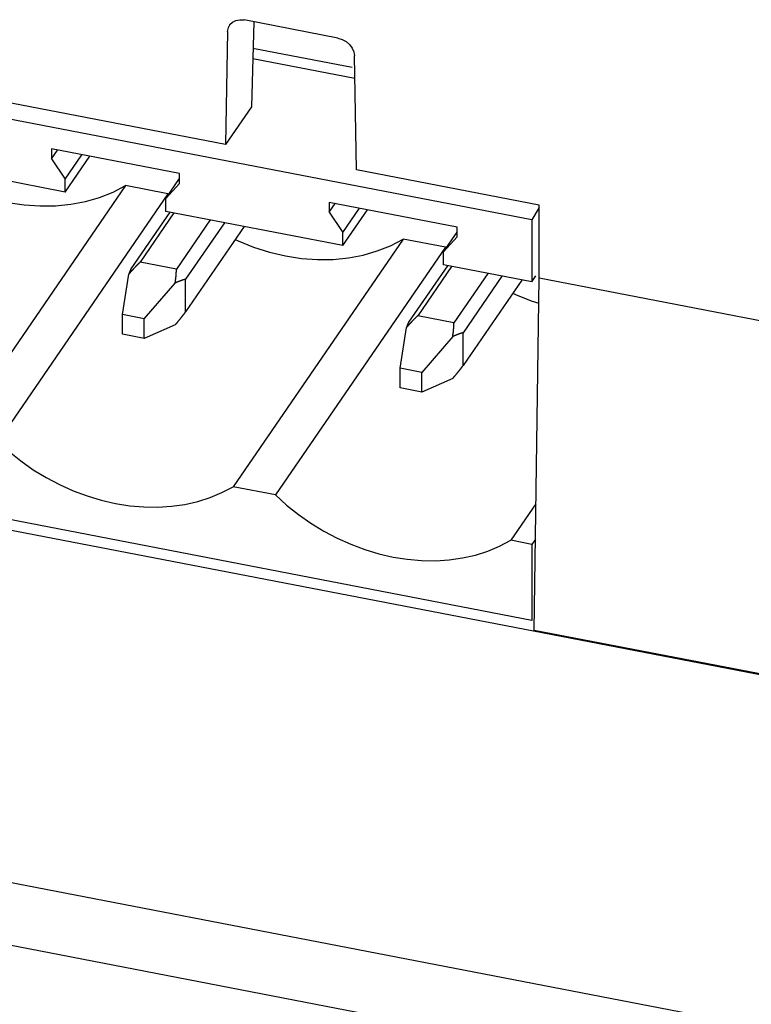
# Model space of a CAD drawing. Extents: x -837 to -216, y -123 to 601.
# Tile 82 of 136: x -360 to -347, y 480 to 497. Entities that reach past the tile are written whole.
import ezdxf

# ---------------------------------------------------------------- set-up
doc = ezdxf.new("R2010")
doc.units = 0
doc.header["$LTSCALE"] = 23.1
doc.layers.add('HEATSINK_AM_0', color=7, linetype='CONTINUOUS')

msp = doc.modelspace()

# ---------------------------------------------------------------- linework, layer by layer
at = {"layer": 'HEATSINK_AM_0', "color": 7}
for p, q in [((-355.85, 497.131), (-355.775, 497.126)), ((-354.159, 496.814), (-355.775, 497.126)), ((-355.609, 497.094), (-355.648, 495.634)), ((-356.057, 496.93), (-356.095, 494.983)), ((-353.916, 496.308), (-355.621, 496.637)), ((-350.825, 493.689), (-365.146, 496.451)), ((-353.87, 496.118), (-355.626, 496.457)), ((-353.84, 494.548), (-353.877, 496.51)), ((-356.095, 494.983), (-359.929, 495.722)), ((-355.648, 495.634), (-356.095, 494.983)), ((-359.085, 494.909), (-359.085, 494.739)), ((-356.886, 494.485), (-359.085, 494.909)), ((-359.085, 494.739), (-358.982, 494.889)), ((-358.85, 494.168), (-361.894, 494.756)), ((-359.085, 494.739), (-358.85, 494.391)), ((-358.85, 494.391), (-358.563, 494.808)), ((-358.85, 494.168), (-358.428, 494.782)), ((-350.701, 493.942), (-353.84, 494.548)), ((-358.85, 494.168), (-358.85, 494.391)), ((-357.121, 494.058), (-356.886, 494.4)), ((-356.886, 494.315), (-356.886, 494.485)), ((-357.811, 494.278), (-360.735, 490.02)), ((-357.085, 494.138), (-357.811, 494.278)), ((-357.121, 494.058), (-356.886, 494.315)), ((-357.085, 494.138), (-360.01, 489.88)), ((-357.121, 493.835), (-357.121, 494.058)), ((-357.085, 494.138), (-357.073, 494.127)), ((-354.311, 493.988), (-354.311, 493.819)), ((-352.112, 493.564), (-354.311, 493.988)), ((-354.311, 493.819), (-354.208, 493.969)), ((-354.076, 493.471), (-353.79, 493.888)), ((-354.076, 493.248), (-353.654, 493.862)), ((-350.701, 493.903), (-350.825, 493.689)), ((-350.701, 492.687), (-350.701, 493.942)), ((-357.052, 493.822), (-357.72, 492.849)), ((-356.98, 493.808), (-357.562, 492.961)), ((-354.076, 493.248), (-357.121, 493.835)), ((-356.357, 493.688), (-356.938, 492.841)), ((-354.311, 493.819), (-354.076, 493.471)), ((-350.825, 493.689), (-350.825, 492.621)), ((-356.112, 493.64), (-356.78, 492.668)), ((-355.771, 493.575), (-356.78, 492.105)), ((-352.112, 493.395), (-352.112, 493.564)), ((-353.037, 493.357), (-355.961, 489.1)), ((-354.076, 493.248), (-354.076, 493.471)), ((-352.312, 493.217), (-353.037, 493.357)), ((-352.347, 493.137), (-352.112, 493.479)), ((-352.347, 493.137), (-352.112, 493.395)), ((-352.312, 493.217), (-355.236, 488.96)), ((-352.312, 493.217), (-352.3, 493.206)), ((-352.347, 492.914), (-352.347, 493.137)), ((-356.938, 492.841), (-357.562, 492.961)), ((-352.278, 492.901), (-352.946, 491.928)), ((-352.207, 492.887), (-352.788, 492.041)), ((-350.825, 492.621), (-352.347, 492.914)), ((-357.865, 492.061), (-357.757, 492.757)), ((-356.78, 492.105), (-356.78, 492.668)), ((-351.583, 492.767), (-352.165, 491.92)), ((-351.339, 492.72), (-352.007, 491.747)), ((-350.825, 492.621), (-350.754, 492.724)), ((-350.785, 486.629), (-350.701, 492.687)), ((-346.341, 491.846), (-350.701, 492.687)), ((-357.49, 491.988), (-356.959, 492.603)), ((-350.997, 492.654), (-352.007, 491.185)), ((-357.865, 491.721), (-357.865, 492.061)), ((-357.49, 491.988), (-357.865, 492.061)), ((-357.49, 491.649), (-357.49, 491.988)), ((-352.165, 491.92), (-352.788, 492.041)), ((-356.959, 491.883), (-357.49, 491.649)), ((-353.092, 491.14), (-352.983, 491.836)), ((-357.49, 491.649), (-357.865, 491.721)), ((-352.186, 491.682), (-352.716, 491.067)), ((-352.007, 491.185), (-352.007, 491.747)), ((-353.092, 490.801), (-353.092, 491.14)), ((-352.716, 491.067), (-353.092, 491.14)), ((-352.716, 490.728), (-352.716, 491.067)), ((-352.716, 490.728), (-353.092, 490.801)), ((-352.186, 490.963), (-352.716, 490.728)), ((-293.681, 475.602), (-367.614, 489.861)), ((-350.825, 486.803), (-365.146, 489.565)), ((-355.236, 488.96), (-355.961, 489.1)), ((-350.755, 488.809), (-351.188, 488.179)), ((-350.825, 488.109), (-351.188, 488.179)), ((-350.763, 488.199), (-350.825, 488.109)), ((-350.825, 488.109), (-350.825, 486.803)), ((-346.424, 485.788), (-350.785, 486.629)), ((-290.512, 468.93), (-370.95, 484.444)), ((-288.16, 467.396), (-373.377, 483.832))]:
    msp.add_line(p, q, dxfattribs=at)
for points in [[(-356.022, 497.041), (-356.018, 497.048), (-355.972, 497.091), (-355.915, 497.119), (-355.85, 497.131)], [(-356.057, 496.93), (-356.045, 496.995), (-356.022, 497.041)], [(-354.159, 496.814), (-354.085, 496.79), (-354.02, 496.754), (-353.962, 496.703), (-353.917, 496.643), (-353.889, 496.579), (-353.877, 496.51)], [(-360.7, 494.269), (-360.652, 494.246), (-360.383, 494.14), (-360.11, 494.054), (-359.835, 493.99), (-359.559, 493.948), (-359.286, 493.928), (-359.018, 493.931), (-358.755, 493.957), (-358.501, 494.005), (-358.258, 494.074), (-358.028, 494.165), (-357.811, 494.278)], [(-355.926, 493.349), (-355.878, 493.326), (-355.61, 493.219), (-355.336, 493.133), (-355.061, 493.069), (-354.786, 493.027), (-354.513, 493.007), (-354.244, 493.01), (-353.981, 493.036), (-353.728, 493.084), (-353.484, 493.154), (-353.254, 493.245), (-353.037, 493.357)], [(-351.152, 492.428), (-351.105, 492.405), (-350.836, 492.298), (-350.707, 492.258)], [(-360.01, 489.88), (-359.817, 489.705), (-359.615, 489.543), (-359.401, 489.393), (-359.179, 489.257), (-358.949, 489.136), (-358.714, 489.03), (-358.473, 488.941), (-358.23, 488.867), (-357.985, 488.812), (-357.741, 488.773), (-357.497, 488.752), (-357.257, 488.749), (-357.021, 488.764), (-356.792, 488.797), (-356.57, 488.847), (-356.356, 488.915), (-356.154, 488.999), (-355.961, 489.1)], [(-355.236, 488.96), (-355.043, 488.785), (-354.841, 488.622), (-354.627, 488.473), (-354.405, 488.337), (-354.176, 488.215), (-353.94, 488.11), (-353.7, 488.02), (-353.456, 487.947), (-353.212, 487.891), (-352.967, 487.852), (-352.724, 487.832), (-352.483, 487.829), (-352.248, 487.844), (-352.018, 487.876), (-351.796, 487.926), (-351.582, 487.994), (-351.38, 488.078), (-351.188, 488.179)]]:
    msp.add_lwpolyline(points, dxfattribs=at)
for points in [[(-357.562, 492.961, 0), (-357.563, 492.96, 0), (-357.565, 492.959, 0), (-357.566, 492.957, 0), (-357.568, 492.956, 0), (-357.569, 492.954, 0), (-357.571, 492.953, 0), (-357.572, 492.952, 0), (-357.573, 492.95, 0), (-357.575, 492.949, 0), (-357.576, 492.947, 0), (-357.578, 492.946, 0), (-357.579, 492.945, 0), (-357.581, 492.943, 0), (-357.582, 492.942, 0), (-357.584, 492.94, 0), (-357.585, 492.939, 0), (-357.587, 492.937, 0), (-357.588, 492.936, 0), (-357.59, 492.935, 0), (-357.591, 492.933, 0), (-357.593, 492.932, 0), (-357.594, 492.93, 0), (-357.596, 492.929, 0), (-357.597, 492.927, 0), (-357.599, 492.926, 0), (-357.6, 492.924, 0), (-357.602, 492.923, 0), (-357.603, 492.921, 0), (-357.605, 492.92, 0), (-357.606, 492.918, 0), (-357.608, 492.917, 0), (-357.609, 492.916, 0), (-357.611, 492.914, 0), (-357.612, 492.913, 0), (-357.614, 492.911, 0), (-357.615, 492.91, 0), (-357.617, 492.908, 0), (-357.618, 492.907, 0), (-357.62, 492.905, 0), (-357.621, 492.904, 0), (-357.623, 492.902, 0), (-357.624, 492.9, 0), (-357.626, 492.899, 0), (-357.627, 492.897, 0), (-357.629, 492.896, 0), (-357.63, 492.894, 0), (-357.632, 492.893, 0), (-357.633, 492.891, 0), (-357.635, 492.89, 0), (-357.636, 492.888, 0), (-357.638, 492.887, 0), (-357.639, 492.885, 0), (-357.641, 492.883, 0), (-357.642, 492.882, 0), (-357.644, 492.88, 0), (-357.645, 492.879, 0), (-357.647, 492.877, 0), (-357.648, 492.876, 0), (-357.65, 492.874, 0), (-357.652, 492.872, 0), (-357.653, 492.871, 0), (-357.655, 492.869, 0), (-357.656, 492.868, 0), (-357.658, 492.866, 0), (-357.659, 492.864, 0), (-357.661, 492.863, 0), (-357.662, 492.861, 0), (-357.664, 492.86, 0), (-357.665, 492.858, 0), (-357.667, 492.856, 0), (-357.668, 492.855, 0), (-357.67, 492.853, 0), (-357.671, 492.852, 0), (-357.673, 492.85, 0), (-357.674, 492.848, 0), (-357.676, 492.847, 0), (-357.678, 492.845, 0), (-357.679, 492.843, 0), (-357.681, 492.842, 0), (-357.682, 492.84, 0), (-357.684, 492.838, 0), (-357.685, 492.837, 0), (-357.687, 492.835, 0), (-357.688, 492.833, 0), (-357.69, 492.832, 0), (-357.691, 492.83, 0), (-357.693, 492.828, 0), (-357.694, 492.827, 0), (-357.696, 492.825, 0), (-357.698, 492.823, 0), (-357.699, 492.822, 0), (-357.701, 492.82, 0), (-357.702, 492.818, 0), (-357.704, 492.817, 0), (-357.705, 492.815, 0), (-357.707, 492.813, 0), (-357.708, 492.811, 0), (-357.71, 492.81, 0), (-357.711, 492.808, 0), (-357.713, 492.806, 0), (-357.715, 492.805, 0), (-357.716, 492.803, 0), (-357.718, 492.801, 0), (-357.719, 492.799, 0), (-357.721, 492.798, 0), (-357.722, 492.796, 0), (-357.724, 492.794, 0), (-357.725, 492.792, 0), (-357.727, 492.791, 0), (-357.729, 492.789, 0), (-357.73, 492.787, 0), (-357.732, 492.785, 0), (-357.733, 492.784, 0), (-357.735, 492.782, 0), (-357.736, 492.78, 0), (-357.738, 492.778, 0), (-357.739, 492.776, 0), (-357.741, 492.775, 0), (-357.743, 492.773, 0), (-357.744, 492.771, 0), (-357.746, 492.769, 0), (-357.747, 492.768, 0), (-357.749, 492.766, 0), (-357.75, 492.764, 0), (-357.752, 492.762, 0), (-357.753, 492.76, 0), (-357.755, 492.759, 0), (-357.757, 492.757, 0)], [(-357.72, 492.849, 0), (-357.72, 492.849, 0), (-357.72, 492.848, 0), (-357.721, 492.847, 0), (-357.721, 492.847, 0), (-357.721, 492.846, 0), (-357.721, 492.846, 0), (-357.722, 492.845, 0), (-357.722, 492.845, 0), (-357.722, 492.844, 0), (-357.722, 492.844, 0), (-357.723, 492.843, 0), (-357.723, 492.843, 0), (-357.723, 492.842, 0), (-357.723, 492.842, 0), (-357.724, 492.841, 0), (-357.724, 492.84, 0), (-357.724, 492.84, 0), (-357.724, 492.839, 0), (-357.725, 492.839, 0), (-357.725, 492.838, 0), (-357.725, 492.838, 0), (-357.726, 492.837, 0), (-357.726, 492.836, 0), (-357.726, 492.836, 0), (-357.726, 492.835, 0), (-357.727, 492.835, 0), (-357.727, 492.834, 0), (-357.727, 492.834, 0), (-357.727, 492.833, 0), (-357.728, 492.832, 0), (-357.728, 492.832, 0), (-357.728, 492.831, 0), (-357.728, 492.83, 0), (-357.729, 492.83, 0), (-357.729, 492.829, 0), (-357.729, 492.829, 0), (-357.73, 492.828, 0), (-357.73, 492.827, 0), (-357.73, 492.827, 0), (-357.73, 492.826, 0), (-357.731, 492.825, 0), (-357.731, 492.825, 0), (-357.731, 492.824, 0), (-357.731, 492.823, 0), (-357.732, 492.823, 0), (-357.732, 492.822, 0), (-357.732, 492.821, 0), (-357.733, 492.821, 0), (-357.733, 492.82, 0), (-357.733, 492.819, 0), (-357.733, 492.819, 0), (-357.734, 492.818, 0), (-357.734, 492.817, 0), (-357.734, 492.817, 0), (-357.735, 492.816, 0), (-357.735, 492.815, 0), (-357.735, 492.815, 0), (-357.735, 492.814, 0), (-357.736, 492.813, 0), (-357.736, 492.813, 0), (-357.736, 492.812, 0), (-357.737, 492.811, 0), (-357.737, 492.81, 0), (-357.737, 492.81, 0), (-357.737, 492.809, 0), (-357.738, 492.808, 0), (-357.738, 492.808, 0), (-357.738, 492.807, 0), (-357.739, 492.806, 0), (-357.739, 492.805, 0), (-357.739, 492.805, 0), (-357.739, 492.804, 0), (-357.74, 492.803, 0), (-357.74, 492.802, 0), (-357.74, 492.802, 0), (-357.741, 492.801, 0), (-357.741, 492.8, 0), (-357.741, 492.799, 0), (-357.741, 492.798, 0), (-357.742, 492.798, 0), (-357.742, 492.797, 0), (-357.742, 492.796, 0), (-357.743, 492.795, 0), (-357.743, 492.795, 0), (-357.743, 492.794, 0), (-357.744, 492.793, 0), (-357.744, 492.792, 0), (-357.744, 492.791, 0), (-357.744, 492.791, 0), (-357.745, 492.79, 0), (-357.745, 492.789, 0), (-357.745, 492.788, 0), (-357.746, 492.787, 0), (-357.746, 492.787, 0), (-357.746, 492.786, 0), (-357.747, 492.785, 0), (-357.747, 492.784, 0), (-357.747, 492.783, 0), (-357.748, 492.782, 0), (-357.748, 492.782, 0), (-357.748, 492.781, 0), (-357.748, 492.78, 0), (-357.749, 492.779, 0), (-357.749, 492.778, 0), (-357.749, 492.777, 0), (-357.75, 492.776, 0), (-357.75, 492.776, 0), (-357.75, 492.775, 0), (-357.751, 492.774, 0), (-357.751, 492.773, 0), (-357.751, 492.772, 0), (-357.752, 492.771, 0), (-357.752, 492.77, 0), (-357.752, 492.769, 0), (-357.752, 492.769, 0), (-357.753, 492.768, 0), (-357.753, 492.767, 0), (-357.753, 492.766, 0), (-357.754, 492.765, 0), (-357.754, 492.764, 0), (-357.754, 492.763, 0), (-357.755, 492.762, 0), (-357.755, 492.761, 0), (-357.755, 492.76, 0), (-357.756, 492.759, 0), (-357.756, 492.759, 0), (-357.756, 492.758, 0), (-357.757, 492.757, 0)], [(-356.959, 492.603, 0), (-356.959, 492.605, 0), (-356.959, 492.607, 0), (-356.958, 492.609, 0), (-356.958, 492.611, 0), (-356.958, 492.613, 0), (-356.957, 492.615, 0), (-356.957, 492.617, 0), (-356.957, 492.619, 0), (-356.956, 492.621, 0), (-356.956, 492.623, 0), (-356.956, 492.625, 0), (-356.956, 492.627, 0), (-356.955, 492.629, 0), (-356.955, 492.631, 0), (-356.955, 492.633, 0), (-356.954, 492.635, 0), (-356.954, 492.637, 0), (-356.954, 492.639, 0), (-356.954, 492.641, 0), (-356.953, 492.643, 0), (-356.953, 492.645, 0), (-356.953, 492.647, 0), (-356.953, 492.649, 0), (-356.952, 492.651, 0), (-356.952, 492.653, 0), (-356.952, 492.655, 0), (-356.951, 492.657, 0), (-356.951, 492.659, 0), (-356.951, 492.661, 0), (-356.951, 492.663, 0), (-356.95, 492.665, 0), (-356.95, 492.667, 0), (-356.95, 492.669, 0), (-356.95, 492.671, 0), (-356.95, 492.673, 0), (-356.949, 492.675, 0), (-356.949, 492.677, 0), (-356.949, 492.679, 0), (-356.949, 492.681, 0), (-356.948, 492.683, 0), (-356.948, 492.685, 0), (-356.948, 492.687, 0), (-356.948, 492.689, 0), (-356.947, 492.691, 0), (-356.947, 492.692, 0), (-356.947, 492.694, 0), (-356.947, 492.696, 0), (-356.947, 492.698, 0), (-356.946, 492.7, 0), (-356.946, 492.702, 0), (-356.946, 492.704, 0), (-356.946, 492.706, 0), (-356.946, 492.708, 0), (-356.945, 492.71, 0), (-356.945, 492.712, 0), (-356.945, 492.713, 0), (-356.945, 492.715, 0), (-356.945, 492.717, 0), (-356.945, 492.719, 0), (-356.944, 492.721, 0), (-356.944, 492.723, 0), (-356.944, 492.725, 0), (-356.944, 492.727, 0), (-356.944, 492.728, 0), (-356.944, 492.73, 0), (-356.943, 492.732, 0), (-356.943, 492.734, 0), (-356.943, 492.736, 0), (-356.943, 492.738, 0), (-356.943, 492.74, 0), (-356.943, 492.741, 0), (-356.942, 492.743, 0), (-356.942, 492.745, 0), (-356.942, 492.747, 0), (-356.942, 492.749, 0), (-356.942, 492.751, 0), (-356.942, 492.752, 0), (-356.942, 492.754, 0), (-356.942, 492.756, 0), (-356.941, 492.758, 0), (-356.941, 492.76, 0), (-356.941, 492.761, 0), (-356.941, 492.763, 0), (-356.941, 492.765, 0), (-356.941, 492.767, 0), (-356.941, 492.769, 0), (-356.941, 492.77, 0), (-356.941, 492.772, 0), (-356.94, 492.774, 0), (-356.94, 492.776, 0), (-356.94, 492.778, 0), (-356.94, 492.779, 0), (-356.94, 492.781, 0), (-356.94, 492.783, 0), (-356.94, 492.785, 0), (-356.94, 492.786, 0), (-356.94, 492.788, 0), (-356.94, 492.79, 0), (-356.94, 492.792, 0), (-356.939, 492.793, 0), (-356.939, 492.795, 0), (-356.939, 492.797, 0), (-356.939, 492.799, 0), (-356.939, 492.8, 0), (-356.939, 492.802, 0), (-356.939, 492.804, 0), (-356.939, 492.806, 0), (-356.939, 492.807, 0), (-356.939, 492.809, 0), (-356.939, 492.811, 0), (-356.939, 492.812, 0), (-356.939, 492.814, 0), (-356.939, 492.816, 0), (-356.939, 492.818, 0), (-356.939, 492.819, 0), (-356.939, 492.821, 0), (-356.939, 492.823, 0), (-356.939, 492.824, 0), (-356.938, 492.826, 0), (-356.938, 492.828, 0), (-356.938, 492.829, 0), (-356.938, 492.831, 0), (-356.938, 492.833, 0), (-356.938, 492.834, 0), (-356.938, 492.836, 0), (-356.938, 492.838, 0), (-356.938, 492.839, 0), (-356.938, 492.841, 0)], [(-356.78, 492.668, 0), (-356.781, 492.667, 0), (-356.783, 492.667, 0), (-356.784, 492.667, 0), (-356.785, 492.666, 0), (-356.786, 492.666, 0), (-356.788, 492.666, 0), (-356.789, 492.665, 0), (-356.79, 492.665, 0), (-356.791, 492.665, 0), (-356.793, 492.664, 0), (-356.794, 492.664, 0), (-356.795, 492.664, 0), (-356.796, 492.663, 0), (-356.798, 492.663, 0), (-356.799, 492.663, 0), (-356.8, 492.662, 0), (-356.801, 492.662, 0), (-356.803, 492.662, 0), (-356.804, 492.661, 0), (-356.805, 492.661, 0), (-356.806, 492.66, 0), (-356.808, 492.66, 0), (-356.809, 492.66, 0), (-356.81, 492.659, 0), (-356.812, 492.659, 0), (-356.813, 492.659, 0), (-356.814, 492.658, 0), (-356.816, 492.658, 0), (-356.817, 492.657, 0), (-356.818, 492.657, 0), (-356.819, 492.656, 0), (-356.821, 492.656, 0), (-356.822, 492.656, 0), (-356.823, 492.655, 0), (-356.825, 492.655, 0), (-356.826, 492.654, 0), (-356.827, 492.654, 0), (-356.829, 492.654, 0), (-356.83, 492.653, 0), (-356.831, 492.653, 0), (-356.833, 492.652, 0), (-356.834, 492.652, 0), (-356.835, 492.651, 0), (-356.837, 492.651, 0), (-356.838, 492.65, 0), (-356.839, 492.65, 0), (-356.841, 492.65, 0), (-356.842, 492.649, 0), (-356.844, 492.649, 0), (-356.845, 492.648, 0), (-356.846, 492.648, 0), (-356.848, 492.647, 0), (-356.849, 492.647, 0), (-356.85, 492.646, 0), (-356.852, 492.646, 0), (-356.853, 492.645, 0), (-356.854, 492.645, 0), (-356.856, 492.644, 0), (-356.857, 492.644, 0), (-356.859, 492.643, 0), (-356.86, 492.643, 0), (-356.861, 492.642, 0), (-356.863, 492.642, 0), (-356.864, 492.641, 0), (-356.866, 492.641, 0), (-356.867, 492.64, 0), (-356.868, 492.64, 0), (-356.87, 492.639, 0), (-356.871, 492.639, 0), (-356.873, 492.638, 0), (-356.874, 492.638, 0), (-356.876, 492.637, 0), (-356.877, 492.637, 0), (-356.878, 492.636, 0), (-356.88, 492.636, 0), (-356.881, 492.635, 0), (-356.883, 492.634, 0), (-356.884, 492.634, 0), (-356.886, 492.633, 0), (-356.887, 492.633, 0), (-356.888, 492.632, 0), (-356.89, 492.632, 0), (-356.891, 492.631, 0), (-356.893, 492.631, 0), (-356.894, 492.63, 0), (-356.896, 492.629, 0), (-356.897, 492.629, 0), (-356.899, 492.628, 0), (-356.9, 492.628, 0), (-356.902, 492.627, 0), (-356.903, 492.627, 0), (-356.905, 492.626, 0), (-356.906, 492.625, 0), (-356.907, 492.625, 0), (-356.909, 492.624, 0), (-356.91, 492.624, 0), (-356.912, 492.623, 0), (-356.913, 492.622, 0), (-356.915, 492.622, 0), (-356.916, 492.621, 0), (-356.918, 492.621, 0), (-356.919, 492.62, 0), (-356.921, 492.619, 0), (-356.922, 492.619, 0), (-356.924, 492.618, 0), (-356.925, 492.617, 0), (-356.927, 492.617, 0), (-356.928, 492.616, 0), (-356.93, 492.616, 0), (-356.931, 492.615, 0), (-356.933, 492.614, 0), (-356.935, 492.614, 0), (-356.936, 492.613, 0), (-356.938, 492.612, 0), (-356.939, 492.612, 0), (-356.941, 492.611, 0), (-356.942, 492.61, 0), (-356.944, 492.61, 0), (-356.945, 492.609, 0), (-356.947, 492.608, 0), (-356.948, 492.608, 0), (-356.95, 492.607, 0), (-356.951, 492.606, 0), (-356.953, 492.606, 0), (-356.955, 492.605, 0), (-356.956, 492.604, 0), (-356.958, 492.604, 0), (-356.959, 492.603, 0)], [(-356.959, 491.883, 0), (-356.958, 491.885, 0), (-356.956, 491.887, 0), (-356.955, 491.889, 0), (-356.953, 491.891, 0), (-356.951, 491.892, 0), (-356.95, 491.894, 0), (-356.948, 491.896, 0), (-356.947, 491.898, 0), (-356.945, 491.9, 0), (-356.944, 491.901, 0), (-356.942, 491.903, 0), (-356.941, 491.905, 0), (-356.939, 491.907, 0), (-356.938, 491.909, 0), (-356.936, 491.91, 0), (-356.935, 491.912, 0), (-356.933, 491.914, 0), (-356.931, 491.916, 0), (-356.93, 491.918, 0), (-356.928, 491.919, 0), (-356.927, 491.921, 0), (-356.925, 491.923, 0), (-356.924, 491.925, 0), (-356.922, 491.927, 0), (-356.921, 491.928, 0), (-356.919, 491.93, 0), (-356.918, 491.932, 0), (-356.916, 491.934, 0), (-356.915, 491.935, 0), (-356.913, 491.937, 0), (-356.912, 491.939, 0), (-356.91, 491.941, 0), (-356.909, 491.943, 0), (-356.907, 491.944, 0), (-356.906, 491.946, 0), (-356.905, 491.948, 0), (-356.903, 491.95, 0), (-356.902, 491.951, 0), (-356.9, 491.953, 0), (-356.899, 491.955, 0), (-356.897, 491.957, 0), (-356.896, 491.959, 0), (-356.894, 491.96, 0), (-356.893, 491.962, 0), (-356.891, 491.964, 0), (-356.89, 491.966, 0), (-356.888, 491.967, 0), (-356.887, 491.969, 0), (-356.886, 491.971, 0), (-356.884, 491.973, 0), (-356.883, 491.974, 0), (-356.881, 491.976, 0), (-356.88, 491.978, 0), (-356.878, 491.98, 0), (-356.877, 491.981, 0), (-356.876, 491.983, 0), (-356.874, 491.985, 0), (-356.873, 491.987, 0), (-356.871, 491.988, 0), (-356.87, 491.99, 0), (-356.868, 491.992, 0), (-356.867, 491.994, 0), (-356.866, 491.995, 0), (-356.864, 491.997, 0), (-356.863, 491.999, 0), (-356.861, 492.001, 0), (-356.86, 492.002, 0), (-356.859, 492.004, 0), (-356.857, 492.006, 0), (-356.856, 492.007, 0), (-356.854, 492.009, 0), (-356.853, 492.011, 0), (-356.852, 492.013, 0), (-356.85, 492.014, 0), (-356.849, 492.016, 0), (-356.848, 492.018, 0), (-356.846, 492.02, 0), (-356.845, 492.021, 0), (-356.844, 492.023, 0), (-356.842, 492.025, 0), (-356.841, 492.026, 0), (-356.839, 492.028, 0), (-356.838, 492.03, 0), (-356.837, 492.032, 0), (-356.835, 492.033, 0), (-356.834, 492.035, 0), (-356.833, 492.037, 0), (-356.831, 492.038, 0), (-356.83, 492.04, 0), (-356.829, 492.042, 0), (-356.827, 492.043, 0), (-356.826, 492.045, 0), (-356.825, 492.047, 0), (-356.823, 492.049, 0), (-356.822, 492.05, 0), (-356.821, 492.052, 0), (-356.819, 492.054, 0), (-356.818, 492.055, 0), (-356.817, 492.057, 0), (-356.816, 492.059, 0), (-356.814, 492.06, 0), (-356.813, 492.062, 0), (-356.812, 492.064, 0), (-356.81, 492.065, 0), (-356.809, 492.067, 0), (-356.808, 492.069, 0), (-356.806, 492.07, 0), (-356.805, 492.072, 0), (-356.804, 492.074, 0), (-356.803, 492.075, 0), (-356.801, 492.077, 0), (-356.8, 492.079, 0), (-356.799, 492.08, 0), (-356.798, 492.082, 0), (-356.796, 492.084, 0), (-356.795, 492.085, 0), (-356.794, 492.087, 0), (-356.793, 492.089, 0), (-356.791, 492.09, 0), (-356.79, 492.092, 0), (-356.789, 492.094, 0), (-356.788, 492.095, 0), (-356.786, 492.097, 0), (-356.785, 492.099, 0), (-356.784, 492.1, 0), (-356.783, 492.102, 0), (-356.781, 492.104, 0), (-356.78, 492.105, 0)], [(-352.788, 492.041, 0), (-352.789, 492.039, 0), (-352.791, 492.038, 0), (-352.792, 492.036, 0), (-352.794, 492.035, 0), (-352.795, 492.034, 0), (-352.797, 492.032, 0), (-352.798, 492.031, 0), (-352.8, 492.03, 0), (-352.801, 492.028, 0), (-352.803, 492.027, 0), (-352.804, 492.025, 0), (-352.806, 492.024, 0), (-352.807, 492.022, 0), (-352.809, 492.021, 0), (-352.81, 492.02, 0), (-352.812, 492.018, 0), (-352.813, 492.017, 0), (-352.815, 492.015, 0), (-352.816, 492.014, 0), (-352.818, 492.012, 0), (-352.819, 492.011, 0), (-352.821, 492.01, 0), (-352.822, 492.008, 0), (-352.824, 492.007, 0), (-352.825, 492.005, 0), (-352.827, 492.004, 0), (-352.828, 492.002, 0), (-352.83, 492.001, 0), (-352.831, 491.999, 0), (-352.833, 491.998, 0), (-352.834, 491.996, 0), (-352.836, 491.995, 0), (-352.837, 491.993, 0), (-352.839, 491.992, 0), (-352.84, 491.99, 0), (-352.842, 491.989, 0), (-352.843, 491.987, 0), (-352.845, 491.986, 0), (-352.846, 491.984, 0), (-352.848, 491.983, 0), (-352.849, 491.981, 0), (-352.851, 491.98, 0), (-352.852, 491.978, 0), (-352.854, 491.977, 0), (-352.855, 491.975, 0), (-352.857, 491.974, 0), (-352.858, 491.972, 0), (-352.86, 491.971, 0), (-352.861, 491.969, 0), (-352.863, 491.967, 0), (-352.864, 491.966, 0), (-352.866, 491.964, 0), (-352.867, 491.963, 0), (-352.869, 491.961, 0), (-352.87, 491.96, 0), (-352.872, 491.958, 0), (-352.873, 491.957, 0), (-352.875, 491.955, 0), (-352.876, 491.953, 0), (-352.878, 491.952, 0), (-352.879, 491.95, 0), (-352.881, 491.949, 0), (-352.882, 491.947, 0), (-352.884, 491.945, 0), (-352.885, 491.944, 0), (-352.887, 491.942, 0), (-352.889, 491.941, 0), (-352.89, 491.939, 0), (-352.892, 491.937, 0), (-352.893, 491.936, 0), (-352.895, 491.934, 0), (-352.896, 491.932, 0), (-352.898, 491.931, 0), (-352.899, 491.929, 0), (-352.901, 491.928, 0), (-352.902, 491.926, 0), (-352.904, 491.924, 0), (-352.905, 491.923, 0), (-352.907, 491.921, 0), (-352.908, 491.919, 0), (-352.91, 491.918, 0), (-352.912, 491.916, 0), (-352.913, 491.914, 0), (-352.915, 491.913, 0), (-352.916, 491.911, 0), (-352.918, 491.909, 0), (-352.919, 491.908, 0), (-352.921, 491.906, 0), (-352.922, 491.904, 0), (-352.924, 491.903, 0), (-352.925, 491.901, 0), (-352.927, 491.899, 0), (-352.929, 491.898, 0), (-352.93, 491.896, 0), (-352.932, 491.894, 0), (-352.933, 491.892, 0), (-352.935, 491.891, 0), (-352.936, 491.889, 0), (-352.938, 491.887, 0), (-352.939, 491.886, 0), (-352.941, 491.884, 0), (-352.942, 491.882, 0), (-352.944, 491.88, 0), (-352.946, 491.879, 0), (-352.947, 491.877, 0), (-352.949, 491.875, 0), (-352.95, 491.873, 0), (-352.952, 491.872, 0), (-352.953, 491.87, 0), (-352.955, 491.868, 0), (-352.956, 491.866, 0), (-352.958, 491.865, 0), (-352.96, 491.863, 0), (-352.961, 491.861, 0), (-352.963, 491.859, 0), (-352.964, 491.858, 0), (-352.966, 491.856, 0), (-352.967, 491.854, 0), (-352.969, 491.852, 0), (-352.97, 491.85, 0), (-352.972, 491.849, 0), (-352.974, 491.847, 0), (-352.975, 491.845, 0), (-352.977, 491.843, 0), (-352.978, 491.841, 0), (-352.98, 491.84, 0), (-352.981, 491.838, 0), (-352.983, 491.836, 0)], [(-352.946, 491.928, 0), (-352.946, 491.928, 0), (-352.947, 491.927, 0), (-352.947, 491.927, 0), (-352.947, 491.926, 0), (-352.947, 491.926, 0), (-352.948, 491.925, 0), (-352.948, 491.925, 0), (-352.948, 491.924, 0), (-352.948, 491.924, 0), (-352.949, 491.923, 0), (-352.949, 491.923, 0), (-352.949, 491.922, 0), (-352.95, 491.921, 0), (-352.95, 491.921, 0), (-352.95, 491.92, 0), (-352.95, 491.92, 0), (-352.951, 491.919, 0), (-352.951, 491.919, 0), (-352.951, 491.918, 0), (-352.951, 491.918, 0), (-352.952, 491.917, 0), (-352.952, 491.916, 0), (-352.952, 491.916, 0), (-352.952, 491.915, 0), (-352.953, 491.915, 0), (-352.953, 491.914, 0), (-352.953, 491.913, 0), (-352.953, 491.913, 0), (-352.954, 491.912, 0), (-352.954, 491.912, 0), (-352.954, 491.911, 0), (-352.955, 491.91, 0), (-352.955, 491.91, 0), (-352.955, 491.909, 0), (-352.955, 491.909, 0), (-352.956, 491.908, 0), (-352.956, 491.907, 0), (-352.956, 491.907, 0), (-352.956, 491.906, 0), (-352.957, 491.905, 0), (-352.957, 491.905, 0), (-352.957, 491.904, 0), (-352.958, 491.903, 0), (-352.958, 491.903, 0), (-352.958, 491.902, 0), (-352.958, 491.901, 0), (-352.959, 491.901, 0), (-352.959, 491.9, 0), (-352.959, 491.899, 0), (-352.959, 491.899, 0), (-352.96, 491.898, 0), (-352.96, 491.897, 0), (-352.96, 491.897, 0), (-352.961, 491.896, 0), (-352.961, 491.895, 0), (-352.961, 491.895, 0), (-352.961, 491.894, 0), (-352.962, 491.893, 0), (-352.962, 491.893, 0), (-352.962, 491.892, 0), (-352.963, 491.891, 0), (-352.963, 491.89, 0), (-352.963, 491.89, 0), (-352.963, 491.889, 0), (-352.964, 491.888, 0), (-352.964, 491.888, 0), (-352.964, 491.887, 0), (-352.965, 491.886, 0), (-352.965, 491.885, 0), (-352.965, 491.885, 0), (-352.965, 491.884, 0), (-352.966, 491.883, 0), (-352.966, 491.882, 0), (-352.966, 491.882, 0), (-352.967, 491.881, 0), (-352.967, 491.88, 0), (-352.967, 491.879, 0), (-352.968, 491.879, 0), (-352.968, 491.878, 0), (-352.968, 491.877, 0), (-352.968, 491.876, 0), (-352.969, 491.875, 0), (-352.969, 491.875, 0), (-352.969, 491.874, 0), (-352.97, 491.873, 0), (-352.97, 491.872, 0), (-352.97, 491.872, 0), (-352.971, 491.871, 0), (-352.971, 491.87, 0), (-352.971, 491.869, 0), (-352.971, 491.868, 0), (-352.972, 491.867, 0), (-352.972, 491.867, 0), (-352.972, 491.866, 0), (-352.973, 491.865, 0), (-352.973, 491.864, 0), (-352.973, 491.863, 0), (-352.974, 491.863, 0), (-352.974, 491.862, 0), (-352.974, 491.861, 0), (-352.974, 491.86, 0), (-352.975, 491.859, 0), (-352.975, 491.858, 0), (-352.975, 491.857, 0), (-352.976, 491.857, 0), (-352.976, 491.856, 0), (-352.976, 491.855, 0), (-352.977, 491.854, 0), (-352.977, 491.853, 0), (-352.977, 491.852, 0), (-352.978, 491.851, 0), (-352.978, 491.851, 0), (-352.978, 491.85, 0), (-352.979, 491.849, 0), (-352.979, 491.848, 0), (-352.979, 491.847, 0), (-352.979, 491.846, 0), (-352.98, 491.845, 0), (-352.98, 491.844, 0), (-352.98, 491.843, 0), (-352.981, 491.842, 0), (-352.981, 491.842, 0), (-352.981, 491.841, 0), (-352.982, 491.84, 0), (-352.982, 491.839, 0), (-352.982, 491.838, 0), (-352.983, 491.837, 0), (-352.983, 491.836, 0)], [(-352.186, 491.682, 0), (-352.185, 491.684, 0), (-352.185, 491.686, 0), (-352.185, 491.688, 0), (-352.184, 491.69, 0), (-352.184, 491.692, 0), (-352.184, 491.695, 0), (-352.183, 491.697, 0), (-352.183, 491.699, 0), (-352.183, 491.701, 0), (-352.183, 491.703, 0), (-352.182, 491.705, 0), (-352.182, 491.707, 0), (-352.182, 491.709, 0), (-352.181, 491.711, 0), (-352.181, 491.713, 0), (-352.181, 491.715, 0), (-352.18, 491.717, 0), (-352.18, 491.719, 0), (-352.18, 491.721, 0), (-352.18, 491.723, 0), (-352.179, 491.725, 0), (-352.179, 491.727, 0), (-352.179, 491.729, 0), (-352.179, 491.731, 0), (-352.178, 491.733, 0), (-352.178, 491.735, 0), (-352.178, 491.737, 0), (-352.178, 491.739, 0), (-352.177, 491.741, 0), (-352.177, 491.743, 0), (-352.177, 491.745, 0), (-352.177, 491.746, 0), (-352.176, 491.748, 0), (-352.176, 491.75, 0), (-352.176, 491.752, 0), (-352.176, 491.754, 0), (-352.175, 491.756, 0), (-352.175, 491.758, 0), (-352.175, 491.76, 0), (-352.175, 491.762, 0), (-352.174, 491.764, 0), (-352.174, 491.766, 0), (-352.174, 491.768, 0), (-352.174, 491.77, 0), (-352.174, 491.772, 0), (-352.173, 491.774, 0), (-352.173, 491.776, 0), (-352.173, 491.778, 0), (-352.173, 491.779, 0), (-352.173, 491.781, 0), (-352.172, 491.783, 0), (-352.172, 491.785, 0), (-352.172, 491.787, 0), (-352.172, 491.789, 0), (-352.172, 491.791, 0), (-352.171, 491.793, 0), (-352.171, 491.795, 0), (-352.171, 491.796, 0), (-352.171, 491.798, 0), (-352.171, 491.8, 0), (-352.171, 491.802, 0), (-352.17, 491.804, 0), (-352.17, 491.806, 0), (-352.17, 491.808, 0), (-352.17, 491.81, 0), (-352.17, 491.811, 0), (-352.17, 491.813, 0), (-352.169, 491.815, 0), (-352.169, 491.817, 0), (-352.169, 491.819, 0), (-352.169, 491.821, 0), (-352.169, 491.823, 0), (-352.169, 491.824, 0), (-352.169, 491.826, 0), (-352.168, 491.828, 0), (-352.168, 491.83, 0), (-352.168, 491.832, 0), (-352.168, 491.833, 0), (-352.168, 491.835, 0), (-352.168, 491.837, 0), (-352.168, 491.839, 0), (-352.168, 491.841, 0), (-352.167, 491.843, 0), (-352.167, 491.844, 0), (-352.167, 491.846, 0), (-352.167, 491.848, 0), (-352.167, 491.85, 0), (-352.167, 491.852, 0), (-352.167, 491.853, 0), (-352.167, 491.855, 0), (-352.167, 491.857, 0), (-352.166, 491.859, 0), (-352.166, 491.86, 0), (-352.166, 491.862, 0), (-352.166, 491.864, 0), (-352.166, 491.866, 0), (-352.166, 491.867, 0), (-352.166, 491.869, 0), (-352.166, 491.871, 0), (-352.166, 491.873, 0), (-352.166, 491.874, 0), (-352.166, 491.876, 0), (-352.166, 491.878, 0), (-352.166, 491.88, 0), (-352.165, 491.881, 0), (-352.165, 491.883, 0), (-352.165, 491.885, 0), (-352.165, 491.887, 0), (-352.165, 491.888, 0), (-352.165, 491.89, 0), (-352.165, 491.892, 0), (-352.165, 491.893, 0), (-352.165, 491.895, 0), (-352.165, 491.897, 0), (-352.165, 491.899, 0), (-352.165, 491.9, 0), (-352.165, 491.902, 0), (-352.165, 491.904, 0), (-352.165, 491.905, 0), (-352.165, 491.907, 0), (-352.165, 491.909, 0), (-352.165, 491.91, 0), (-352.165, 491.912, 0), (-352.165, 491.914, 0), (-352.165, 491.915, 0), (-352.165, 491.917, 0), (-352.165, 491.919, 0), (-352.165, 491.92, 0)], [(-352.007, 491.747, 0), (-352.008, 491.747, 0), (-352.009, 491.746, 0), (-352.01, 491.746, 0), (-352.011, 491.746, 0), (-352.013, 491.745, 0), (-352.014, 491.745, 0), (-352.015, 491.745, 0), (-352.016, 491.744, 0), (-352.018, 491.744, 0), (-352.019, 491.744, 0), (-352.02, 491.743, 0), (-352.021, 491.743, 0), (-352.023, 491.743, 0), (-352.024, 491.742, 0), (-352.025, 491.742, 0), (-352.026, 491.742, 0), (-352.028, 491.741, 0), (-352.029, 491.741, 0), (-352.03, 491.741, 0), (-352.032, 491.74, 0), (-352.033, 491.74, 0), (-352.034, 491.739, 0), (-352.035, 491.739, 0), (-352.037, 491.739, 0), (-352.038, 491.738, 0), (-352.039, 491.738, 0), (-352.041, 491.737, 0), (-352.042, 491.737, 0), (-352.043, 491.737, 0), (-352.045, 491.736, 0), (-352.046, 491.736, 0), (-352.047, 491.735, 0), (-352.048, 491.735, 0), (-352.05, 491.735, 0), (-352.051, 491.734, 0), (-352.052, 491.734, 0), (-352.054, 491.733, 0), (-352.055, 491.733, 0), (-352.056, 491.732, 0), (-352.058, 491.732, 0), (-352.059, 491.732, 0), (-352.06, 491.731, 0), (-352.062, 491.731, 0), (-352.063, 491.73, 0), (-352.064, 491.73, 0), (-352.066, 491.729, 0), (-352.067, 491.729, 0), (-352.069, 491.728, 0), (-352.07, 491.728, 0), (-352.071, 491.727, 0), (-352.073, 491.727, 0), (-352.074, 491.727, 0), (-352.075, 491.726, 0), (-352.077, 491.726, 0), (-352.078, 491.725, 0), (-352.079, 491.725, 0), (-352.081, 491.724, 0), (-352.082, 491.724, 0), (-352.084, 491.723, 0), (-352.085, 491.723, 0), (-352.086, 491.722, 0), (-352.088, 491.722, 0), (-352.089, 491.721, 0), (-352.091, 491.721, 0), (-352.092, 491.72, 0), (-352.093, 491.72, 0), (-352.095, 491.719, 0), (-352.096, 491.719, 0), (-352.098, 491.718, 0), (-352.099, 491.718, 0), (-352.1, 491.717, 0), (-352.102, 491.716, 0), (-352.103, 491.716, 0), (-352.105, 491.715, 0), (-352.106, 491.715, 0), (-352.108, 491.714, 0), (-352.109, 491.714, 0), (-352.11, 491.713, 0), (-352.112, 491.713, 0), (-352.113, 491.712, 0), (-352.115, 491.712, 0), (-352.116, 491.711, 0), (-352.118, 491.71, 0), (-352.119, 491.71, 0), (-352.121, 491.709, 0), (-352.122, 491.709, 0), (-352.124, 491.708, 0), (-352.125, 491.708, 0), (-352.126, 491.707, 0), (-352.128, 491.706, 0), (-352.129, 491.706, 0), (-352.131, 491.705, 0), (-352.132, 491.705, 0), (-352.134, 491.704, 0), (-352.135, 491.704, 0), (-352.137, 491.703, 0), (-352.138, 491.702, 0), (-352.14, 491.702, 0), (-352.141, 491.701, 0), (-352.143, 491.7, 0), (-352.144, 491.7, 0), (-352.146, 491.699, 0), (-352.147, 491.699, 0), (-352.149, 491.698, 0), (-352.15, 491.697, 0), (-352.152, 491.697, 0), (-352.153, 491.696, 0), (-352.155, 491.695, 0), (-352.156, 491.695, 0), (-352.158, 491.694, 0), (-352.159, 491.694, 0), (-352.161, 491.693, 0), (-352.162, 491.692, 0), (-352.164, 491.692, 0), (-352.165, 491.691, 0), (-352.167, 491.69, 0), (-352.169, 491.69, 0), (-352.17, 491.689, 0), (-352.172, 491.688, 0), (-352.173, 491.688, 0), (-352.175, 491.687, 0), (-352.176, 491.686, 0), (-352.178, 491.686, 0), (-352.179, 491.685, 0), (-352.181, 491.684, 0), (-352.182, 491.684, 0), (-352.184, 491.683, 0), (-352.186, 491.682, 0)], [(-352.186, 490.963, 0), (-352.184, 490.964, 0), (-352.182, 490.966, 0), (-352.181, 490.968, 0), (-352.179, 490.97, 0), (-352.178, 490.972, 0), (-352.176, 490.973, 0), (-352.175, 490.975, 0), (-352.173, 490.977, 0), (-352.172, 490.979, 0), (-352.17, 490.981, 0), (-352.169, 490.983, 0), (-352.167, 490.984, 0), (-352.165, 490.986, 0), (-352.164, 490.988, 0), (-352.162, 490.99, 0), (-352.161, 490.992, 0), (-352.159, 490.993, 0), (-352.158, 490.995, 0), (-352.156, 490.997, 0), (-352.155, 490.999, 0), (-352.153, 491, 0), (-352.152, 491.002, 0), (-352.15, 491.004, 0), (-352.149, 491.006, 0), (-352.147, 491.008, 0), (-352.146, 491.009, 0), (-352.144, 491.011, 0), (-352.143, 491.013, 0), (-352.141, 491.015, 0), (-352.14, 491.017, 0), (-352.138, 491.018, 0), (-352.137, 491.02, 0), (-352.135, 491.022, 0), (-352.134, 491.024, 0), (-352.132, 491.025, 0), (-352.131, 491.027, 0), (-352.129, 491.029, 0), (-352.128, 491.031, 0), (-352.126, 491.033, 0), (-352.125, 491.034, 0), (-352.124, 491.036, 0), (-352.122, 491.038, 0), (-352.121, 491.04, 0), (-352.119, 491.041, 0), (-352.118, 491.043, 0), (-352.116, 491.045, 0), (-352.115, 491.047, 0), (-352.113, 491.048, 0), (-352.112, 491.05, 0), (-352.11, 491.052, 0), (-352.109, 491.054, 0), (-352.108, 491.055, 0), (-352.106, 491.057, 0), (-352.105, 491.059, 0), (-352.103, 491.061, 0), (-352.102, 491.062, 0), (-352.1, 491.064, 0), (-352.099, 491.066, 0), (-352.098, 491.068, 0), (-352.096, 491.069, 0), (-352.095, 491.071, 0), (-352.093, 491.073, 0), (-352.092, 491.075, 0), (-352.091, 491.076, 0), (-352.089, 491.078, 0), (-352.088, 491.08, 0), (-352.086, 491.082, 0), (-352.085, 491.083, 0), (-352.084, 491.085, 0), (-352.082, 491.087, 0), (-352.081, 491.088, 0), (-352.079, 491.09, 0), (-352.078, 491.092, 0), (-352.077, 491.094, 0), (-352.075, 491.095, 0), (-352.074, 491.097, 0), (-352.073, 491.099, 0), (-352.071, 491.101, 0), (-352.07, 491.102, 0), (-352.069, 491.104, 0), (-352.067, 491.106, 0), (-352.066, 491.107, 0), (-352.064, 491.109, 0), (-352.063, 491.111, 0), (-352.062, 491.113, 0), (-352.06, 491.114, 0), (-352.059, 491.116, 0), (-352.058, 491.118, 0), (-352.056, 491.119, 0), (-352.055, 491.121, 0), (-352.054, 491.123, 0), (-352.052, 491.124, 0), (-352.051, 491.126, 0), (-352.05, 491.128, 0), (-352.048, 491.13, 0), (-352.047, 491.131, 0), (-352.046, 491.133, 0), (-352.045, 491.135, 0), (-352.043, 491.136, 0), (-352.042, 491.138, 0), (-352.041, 491.14, 0), (-352.039, 491.141, 0), (-352.038, 491.143, 0), (-352.037, 491.145, 0), (-352.035, 491.146, 0), (-352.034, 491.148, 0), (-352.033, 491.15, 0), (-352.032, 491.151, 0), (-352.03, 491.153, 0), (-352.029, 491.155, 0), (-352.028, 491.156, 0), (-352.026, 491.158, 0), (-352.025, 491.16, 0), (-352.024, 491.161, 0), (-352.023, 491.163, 0), (-352.021, 491.165, 0), (-352.02, 491.166, 0), (-352.019, 491.168, 0), (-352.018, 491.17, 0), (-352.016, 491.171, 0), (-352.015, 491.173, 0), (-352.014, 491.175, 0), (-352.013, 491.176, 0), (-352.011, 491.178, 0), (-352.01, 491.18, 0), (-352.009, 491.181, 0), (-352.008, 491.183, 0), (-352.007, 491.185, 0)]]:
    msp.add_polyline3d(points, dxfattribs=at)

doc.saveas('drawing.dxf')
